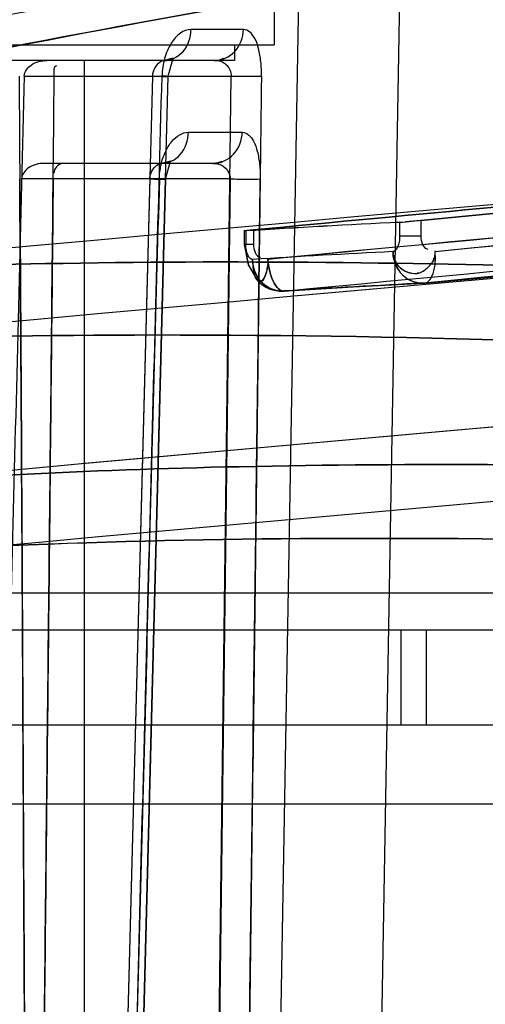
# Model space of a CAD drawing. Header units: millimetres. Extents: x 91 to 696, y 236 to 852.
# Tile 37 of 52: x 145 to 151, y 833 to 846. Entities that reach past the tile are written whole.
import ezdxf

# ---------------------------------------------------------------- set-up
doc = ezdxf.new("R2010")
doc.units = ezdxf.units.MM
doc.header["$LTSCALE"] = 70.538372
doc.layers.get('0').update_dxf_attribs({"linetype": 'CONTINUOUS'})

msp = doc.modelspace()

# ---------------------------------------------------------------- linework, layer by layer
at = {"color": 7, "linetype": 'Continuous'}
for p, q in [((148.123, 828.474), (148.502, 850.164)), ((148.115, 847.082), (148.115, 845.282)), ((149.311, 823.349), (149.721, 846.827)), ((147.728, 845.475), (147.065, 845.475)), ((131.315, 845.282), (148.115, 845.282)), ((147.615, 845.282), (147.615, 845.082)), ((147.615, 845.082), (131.815, 845.082)), ((145.715, 845.082), (145.715, 828.382)), ((144.959, 844.886), (147.577, 844.886)), ((146.578, 844.886), (146.151, 828.474)), ((146.351, 828.47), (146.779, 844.883)), ((147.368, 828.474), (147.573, 844.886)), ((147.033, 844.175), (147.713, 844.175)), ((147.345, 843.782), (145.213, 843.782)), ((147.56, 843.586), (144.926, 843.586)), ((146.151, 828.474), (146.549, 843.586)), ((146.745, 843.583), (146.351, 828.47)), ((147.56, 843.586), (147.368, 828.474)), ((149.702, 843.038), (149.702, 842.861)), ((149.968, 843.06), (149.968, 842.861)), ((147.739, 842.929), (147.739, 842.757)), ((147.758, 842.929), (147.758, 842.757)), ((147.855, 842.941), (147.855, 842.757)), ((147.855, 842.757), (147.739, 842.757)), ((149.968, 842.861), (149.702, 842.861)), ((150.016, 842.269), (150.015, 842.269)), ((164.948, 838.348), (140.936, 838.348)), ((688.515, 837.882), (100.415, 837.882)), ((149.715, 837.882), (149.715, 836.682)), ((150.037, 837.882), (150.037, 836.682)), ((686.015, 836.682), (100.415, 836.682)), ((686.015, 835.682), (100.415, 835.682))]:
    msp.add_line(p, q, dxfattribs=at)
for points in [[(150.019, 842.269), (168.805, 843.96), (187.959, 845.415), (207.457, 846.647)], [(150.019, 842.269), (168.222, 843.912), (186.772, 845.332), (205.647, 846.543)], [(146.778, 844.883), (146.839, 845.113), (146.727, 845.082)], [(147.476, 845.107), (147.423, 845.089), (147.36, 845.082)], [(146.745, 843.583), (146.805, 843.812), (146.695, 843.782)], [(147.456, 843.805), (147.404, 843.789), (147.345, 843.782)], [(147.758, 842.929), (147.74, 842.929), (147.772, 842.933), (147.855, 842.941)], [(147.739, 842.757), (147.791, 842.496), (147.907, 842.302)], [(147.739, 842.757), (147.789, 842.5), (147.906, 842.304)], [(147.923, 842.289), (147.95, 842.284), (147.977, 842.304), (148, 842.345)], [(148.23, 842.168), (149.115, 842.221), (150, 842.268)]]:
    msp.add_lwpolyline(points, dxfattribs=at)
for centre, radius, start, end in [((344.878, -1348.186), 2200.017, 90.121493, 95.551285), ((344.877, -1348.169), 2200, 90.121472, 95.551307), ((344.878, -1348.116), 2199.017, 90.121493, 95.551287), ((344.876, -1348.083), 2198.984, 90.121453, 95.551327), ((344.877, -1348.169), 2197.2, 90.121472, 95.47448), ((344.877, -1348.17), 2197.202, 92.946099, 95.474479), ((344.881, -1348.158), 2196.251, 92.947699, 95.474452), ((344.88, -1348.15), 2196.243, 92.947694, 95.474456), ((156.397, 705.661), 137.539, 92.78989, 93.601), ((156.395, 705.691), 137.51, 92.7898, 93.60109), ((156.391, 705.379), 137.455, 92.8247, 93.56574), ((156.39, 705.405), 137.429, 92.82464, 93.56582), ((148.205, 842.568), 0.4, 221.3733, 273.587), ((156.846, 704.933), 137.506, 92.84709, 93.58774), ((156.845, 704.948), 137.49, 92.84704, 93.58777)]:
    msp.add_arc(centre, radius, start, end, dxfattribs=at)
for points, knots in [([(171.782, 849.2), (170.83, 849.128), (168.94, 848.975), (166.079, 848.711), (163.124, 848.404), (160.333, 848.081), (157.627, 847.736), (154.903, 847.36), (151.932, 846.913), (148.64, 846.371), (144.938, 845.704), (142.264, 845.171), (140.797, 844.862)], [0, 0, 0, 0, 0.091504, 0.181701, 0.275317, 0.376133, 0.450896, 0.536699, 0.639567, 0.738774, 0.856363, 1, 1, 1, 1]), ([(141.042, 844.497), (146.02, 845.55), (156.295, 847.327), (166.662, 848.436), (171.977, 848.838)], [0, 0, 0, 0, 0.488359, 1, 1, 1, 1]), ([(171.745, 848.82), (166.47, 848.417), (156.181, 847.309), (145.983, 845.542), (141.042, 844.497)], [0, 0, 0, 0, 0.511605, 1, 1, 1, 1]), ([(150.149, 842.669), (155.432, 843.184), (176.968, 845.144), (198.548, 846.586), (214.841, 847.449)], [0, 0, 0, 0, 0.245501, 1, 1, 1, 1]), ([(214.841, 847.446), (209.35, 847.155), (187.762, 845.91), (166.198, 844.232), (150.149, 842.666)], [0, 0, 0, 0, 0.254293, 1, 1, 1, 1]), ([(148.036, 842.573), (154.963, 843.234), (169.39, 844.49), (191.146, 846.048), (205.974, 846.902), (213.295, 847.279)], [0, 0, 0, 0, 0.319051, 0.663916, 1, 1, 1, 1]), ([(213.295, 847.276), (205.975, 846.9), (191.146, 846.045), (169.39, 844.488), (154.963, 843.232), (148.036, 842.57)], [0, 0, 0, 0, 0.336084, 0.680949, 1, 1, 1, 1]), ([(214.74, 847.048), (209.246, 846.757), (187.648, 845.513), (166.073, 843.834), (150.017, 842.269)], [0, 0, 0, 0, 0.254296, 1, 1, 1, 1]), ([(150.017, 842.269), (155.303, 842.784), (176.849, 844.744), (198.44, 846.185), (214.74, 847.048)], [0, 0, 0, 0, 0.245498, 1, 1, 1, 1]), ([(148.241, 842.169), (155.162, 842.831), (169.576, 844.089), (191.313, 845.648), (206.129, 846.504), (213.443, 846.881)], [0, 0, 0, 0, 0.319052, 0.663916, 1, 1, 1, 1]), ([(149.968, 843.06), (153.205, 843.376), (159.712, 843.986), (169.522, 844.831), (176.096, 845.35), (179.397, 845.599)], [0, 0, 0, 0, 0.330345, 0.663711, 1, 1, 1, 1]), ([(179.397, 845.599), (176.096, 845.35), (169.522, 844.831), (159.712, 843.986), (153.205, 843.376), (149.968, 843.06)], [0, 0, 0, 0, 0.336289, 0.669654, 1, 1, 1, 1]), ([(147.065, 845.475), (147.019, 845.475), (146.914, 845.433), (146.801, 845.296), (146.722, 845.106), (146.701, 844.961), (146.699, 844.886)], [0, 0, 0, 0, 0.187355, 0.421151, 0.697963, 1, 1, 1, 1]), ([(146.728, 845.082), (146.814, 845.082), (147.003, 845.18), (147.064, 845.375), (147.065, 845.475)], [0, 0, 0, 0, 0.46375, 1, 1, 1, 1]), ([(147.36, 845.082), (147.454, 845.082), (147.654, 845.174), (147.726, 845.376), (147.728, 845.475)], [0, 0, 0, 0, 0.485496, 1, 1, 1, 1]), ([(147.956, 844.886), (147.957, 844.946), (147.952, 845.063), (147.925, 845.225), (147.879, 845.377), (147.789, 845.475), (147.728, 845.475)], [0, 0, 0, 0, 0.270559, 0.522495, 0.727904, 1, 1, 1, 1]), ([(144.959, 844.886), (144.961, 844.941), (145.048, 845.056), (145.176, 845.082), (145.245, 845.082)], [0, 0, 0, 0, 0.442374, 1, 1, 1, 1]), ([(146.728, 845.082), (146.711, 845.082), (146.627, 845.048), (146.582, 844.955), (146.578, 844.886)], [0, 0, 0, 0, 0.198938, 1, 1, 1, 1]), ([(147.577, 844.886), (147.579, 844.937), (147.528, 845.048), (147.415, 845.082), (147.36, 845.082)], [0, 0, 0, 0, 0.478486, 1, 1, 1, 1]), ([(144.959, 844.886), (144.913, 843.057), (144.82, 839.394), (144.679, 833.891), (144.584, 830.216), (144.536, 828.375)], [0, 0, 0, 0, 0.332267, 0.6656, 1, 1, 1, 1]), ([(144.894, 844.886), (144.906, 843.067), (144.93, 839.425), (144.954, 833.954), (144.978, 830.302), (144.991, 828.474)], [0, 0, 0, 0, 0.332437, 0.665776, 1, 1, 1, 1]), ([(145.164, 828.375), (145.184, 830.212), (145.223, 833.882), (145.281, 839.386), (145.319, 843.053), (145.338, 844.886)], [0, 0, 0, 0, 0.333646, 0.666979, 1, 1, 1, 1]), ([(146.263, 828.474), (146.313, 830.302), (146.412, 833.954), (146.551, 839.425), (146.65, 843.067), (146.7, 844.886)], [0, 0, 0, 0, 0.334226, 0.667561, 1, 1, 1, 1]), ([(146.578, 844.886), (146.642, 844.884), (146.857, 844.878), (146.723, 844.885), (146.699, 844.886)], [0, 0, 0, 0, 0.731443, 1, 1, 1, 1]), ([(147.577, 844.886), (147.615, 844.885), (147.741, 844.885), (147.868, 844.882), (147.956, 844.886)], [0, 0, 0, 0, 0.301686, 1, 1, 1, 1]), ([(147.956, 844.886), (147.933, 843.064), (147.889, 839.419), (147.818, 833.948), (147.774, 830.299), (147.751, 828.474)], [0, 0, 0, 0, 0.33297, 0.666306, 1, 1, 1, 1]), ([(166.272, 844.569), (164.213, 844.401), (160.107, 844.058), (153.968, 843.516), (149.888, 843.136), (147.855, 842.941)], [0, 0, 0, 0, 0.335238, 0.668584, 1, 1, 1, 1]), ([(147.855, 842.941), (149.888, 843.136), (153.968, 843.515), (160.107, 844.058), (164.213, 844.401), (166.272, 844.569)], [0, 0, 0, 0, 0.331416, 0.664762, 1, 1, 1, 1]), ([(146.665, 843.586), (146.667, 843.645), (146.681, 843.763), (146.733, 843.924), (146.813, 844.057), (146.912, 844.149), (146.995, 844.175), (147.033, 844.175)], [0, 0, 0, 0, 0.237865, 0.469553, 0.671439, 0.847675, 1, 1, 1, 1]), ([(146.696, 843.782), (146.782, 843.782), (146.971, 843.88), (147.031, 844.075), (147.033, 844.175)], [0, 0, 0, 0, 0.463278, 1, 1, 1, 1]), ([(147.345, 843.782), (147.439, 843.782), (147.639, 843.874), (147.712, 844.076), (147.713, 844.175)], [0, 0, 0, 0, 0.485631, 1, 1, 1, 1]), ([(147.713, 844.175), (147.774, 844.175), (147.863, 844.077), (147.909, 843.926), (147.936, 843.764), (147.941, 843.646), (147.94, 843.586)], [0, 0, 0, 0, 0.270833, 0.474659, 0.728801, 1, 1, 1, 1]), ([(145.213, 843.782), (145.143, 843.782), (145.015, 843.756), (144.928, 843.641), (144.926, 843.586)], [0, 0, 0, 0, 0.557871, 1, 1, 1, 1]), ([(146.545, 843.586), (146.546, 843.612), (146.565, 843.693), (146.636, 843.782), (146.696, 843.782)], [0, 0, 0, 0, 0.29879, 1, 1, 1, 1]), ([(147.345, 843.782), (147.383, 843.782), (147.491, 843.768), (147.563, 843.653), (147.56, 843.586)], [0, 0, 0, 0, 0.35856, 1, 1, 1, 1]), ([(144.991, 828.474), (144.979, 830.157), (144.957, 833.519), (144.935, 838.557), (144.913, 841.911), (144.902, 843.586)], [0, 0, 0, 0, 0.334157, 0.667496, 1, 1, 1, 1]), ([(145.325, 843.586), (145.307, 841.897), (145.272, 838.519), (145.218, 833.448), (145.182, 830.067), (145.164, 828.375)], [0, 0, 0, 0, 0.333044, 0.666378, 1, 1, 1, 1]), ([(146.666, 843.586), (146.62, 841.911), (146.529, 838.557), (146.4, 833.519), (146.309, 830.157), (146.263, 828.474)], [0, 0, 0, 0, 0.332506, 0.665841, 1, 1, 1, 1]), ([(146.545, 843.586), (146.609, 843.584), (146.824, 843.578), (146.689, 843.585), (146.665, 843.586)], [0, 0, 0, 0, 0.729181, 1, 1, 1, 1]), ([(147.56, 843.586), (147.599, 843.585), (147.725, 843.585), (147.852, 843.582), (147.94, 843.586)], [0, 0, 0, 0, 0.301959, 1, 1, 1, 1]), ([(147.75, 828.474), (147.772, 830.154), (147.812, 833.514), (147.878, 838.552), (147.919, 841.908), (147.94, 843.586)], [0, 0, 0, 0, 0.333666, 0.667003, 1, 1, 1, 1]), ([(147.843, 842.568), (147.83, 842.57), (147.805, 842.584), (147.78, 842.629), (147.762, 842.688), (147.758, 842.732), (147.758, 842.757)], [0, 0, 0, 0, 0.160122, 0.385474, 0.671924, 1, 1, 1, 1]), ([(149.702, 842.861), (149.702, 842.836), (149.698, 842.791), (149.68, 842.732), (149.655, 842.687), (149.63, 842.671), (149.618, 842.667)], [0, 0, 0, 0, 0.324697, 0.609003, 0.835818, 1, 1, 1, 1]), ([(150.016, 842.269), (149.926, 842.26), (149.778, 842.312), (149.649, 842.478), (149.618, 842.597), (149.618, 842.667)], [0, 0, 0, 0, 0.435988, 0.660617, 1, 1, 1, 1]), ([(149.618, 842.667), (149.619, 842.622), (149.641, 842.533), (149.729, 842.432), (149.811, 842.399), (149.852, 842.394)], [0, 0, 0, 0, 0.349426, 0.680178, 1, 1, 1, 1]), ([(149.618, 842.667), (149.619, 842.561), (149.697, 842.345), (149.917, 842.259), (150.016, 842.269)], [0, 0, 0, 0, 0.518143, 1, 1, 1, 1]), ([(149.852, 842.394), (149.81, 842.399), (149.727, 842.433), (149.64, 842.535), (149.619, 842.623), (149.618, 842.667)], [0, 0, 0, 0, 0.32891, 0.659338, 1, 1, 1, 1]), ([(150.016, 842.269), (150.07, 842.272), (150.161, 842.438), (150.156, 842.576), (150.149, 842.669)], [0, 0, 0, 0, 0.365471, 1, 1, 1, 1]), ([(169.586, 841.333), (166.539, 841.609), (160.784, 842.074), (152.661, 842.498), (145.587, 842.584), (141.226, 842.386), (139.234, 842.199)], [0, 0, 0, 0, 0.30195, 0.569711, 0.802543, 1, 1, 1, 1]), ([(139.234, 842.199), (141.226, 842.386), (145.587, 842.584), (152.661, 842.498), (160.784, 842.074), (166.539, 841.609), (169.586, 841.333)], [0, 0, 0, 0, 0.197457, 0.430288, 0.69805, 1, 1, 1, 1]), ([(147.843, 842.568), (147.842, 842.525), (147.852, 842.432), (147.874, 842.316), (147.922, 842.289)], [0, 0, 0, 0, 0.4359, 1, 1, 1, 1]), ([(147.843, 842.568), (147.843, 842.541), (147.85, 842.47), (147.891, 842.358), (148.003, 842.213), (148.151, 842.161), (148.241, 842.169)], [0, 0, 0, 0, 0.128222, 0.340173, 0.564595, 1, 1, 1, 1]), ([(148.241, 842.169), (148.143, 842.16), (147.923, 842.246), (147.844, 842.461), (147.843, 842.568)], [0, 0, 0, 0, 0.481792, 1, 1, 1, 1]), ([(148.036, 842.557), (148.034, 842.505), (148.04, 842.426), (147.957, 842.263), (147.917, 842.292)], [0, 0, 0, 0, 0.512746, 1, 1, 1, 1]), ([(148.241, 842.169), (148.189, 842.166), (148.104, 842.27), (148.058, 842.412), (148.04, 842.519), (148.036, 842.57)], [0, 0, 0, 0, 0.330197, 0.671126, 1, 1, 1, 1]), ([(148.036, 842.568), (148.04, 842.517), (148.058, 842.412), (148.104, 842.27), (148.189, 842.166), (148.241, 842.169)], [0, 0, 0, 0, 0.326172, 0.66855, 1, 1, 1, 1]), ([(168.812, 840.411), (164.807, 840.772), (157.414, 841.348), (147.255, 841.714), (141.107, 841.529), (138.37, 841.273)], [0, 0, 0, 0, 0.395779, 0.729468, 1, 1, 1, 1]), ([(138.372, 841.273), (141.109, 841.529), (147.256, 841.714), (157.414, 841.348), (164.807, 840.772), (168.812, 840.411)], [0, 0, 0, 0, 0.270476, 0.604191, 1, 1, 1, 1]), ([(141.966, 839.642), (143.863, 839.818), (148, 840.013), (157.564, 839.929), (165.209, 839.398), (170.613, 838.934)], [0, 0, 0, 0, 0.19928, 0.432695, 1, 1, 1, 1]), ([(170.615, 838.934), (165.21, 839.398), (157.565, 839.929), (148.001, 840.013), (143.863, 839.818), (141.966, 839.642)], [0, 0, 0, 0, 0.567303, 0.800719, 1, 1, 1, 1]), ([(141.097, 838.707), (143.703, 838.948), (149.526, 839.136), (159.116, 838.833), (166.074, 838.324), (169.836, 838.003)], [0, 0, 0, 0, 0.272811, 0.606399, 1, 1, 1, 1]), ([(169.836, 838.003), (166.076, 838.324), (159.117, 838.832), (149.529, 839.136), (143.707, 838.948), (141.103, 838.707)], [0, 0, 0, 0, 0.393549, 0.727302, 1, 1, 1, 1])]:
    msp.add_open_spline(points, degree=3, knots=knots, dxfattribs=at)
for points in [[(145.338, 844.886), (145.339, 844.932), (145.325, 845.021), (145.371, 845.021)], [(145.443, 843.782), (145.387, 843.782), (145.334, 843.712), (145.333, 843.657)], [(149.702, 843.038), (149.755, 843.04), (149.807, 843.044), (149.859, 843.05)], [(149.968, 843.06), (149.903, 843.053), (149.839, 843.046), (149.774, 843.043)], [(147.855, 842.941), (147.817, 842.938), (147.703, 842.927), (147.741, 842.929)], [(147.855, 842.757), (147.855, 842.696), (147.884, 842.599), (147.945, 842.597)], [(149.968, 842.861), (149.968, 842.799), (149.996, 842.704), (150.057, 842.7)], [(150.149, 842.676), (150.147, 842.623), (150.143, 842.559), (150.105, 842.523)], [(150.059, 842.466), (150.094, 842.5), (150.133, 842.542), (150.135, 842.59)], [(148, 842.345), (148.018, 842.388), (148.03, 842.435), (148.031, 842.481)], [(149.852, 842.394), (149.901, 842.388), (149.961, 842.387), (149.996, 842.421)], [(150.059, 842.466), (150.023, 842.431), (149.975, 842.39), (149.925, 842.396)]]:
    msp.add_open_spline(points, degree=3, dxfattribs=at)

doc.saveas('drawing.dxf')
